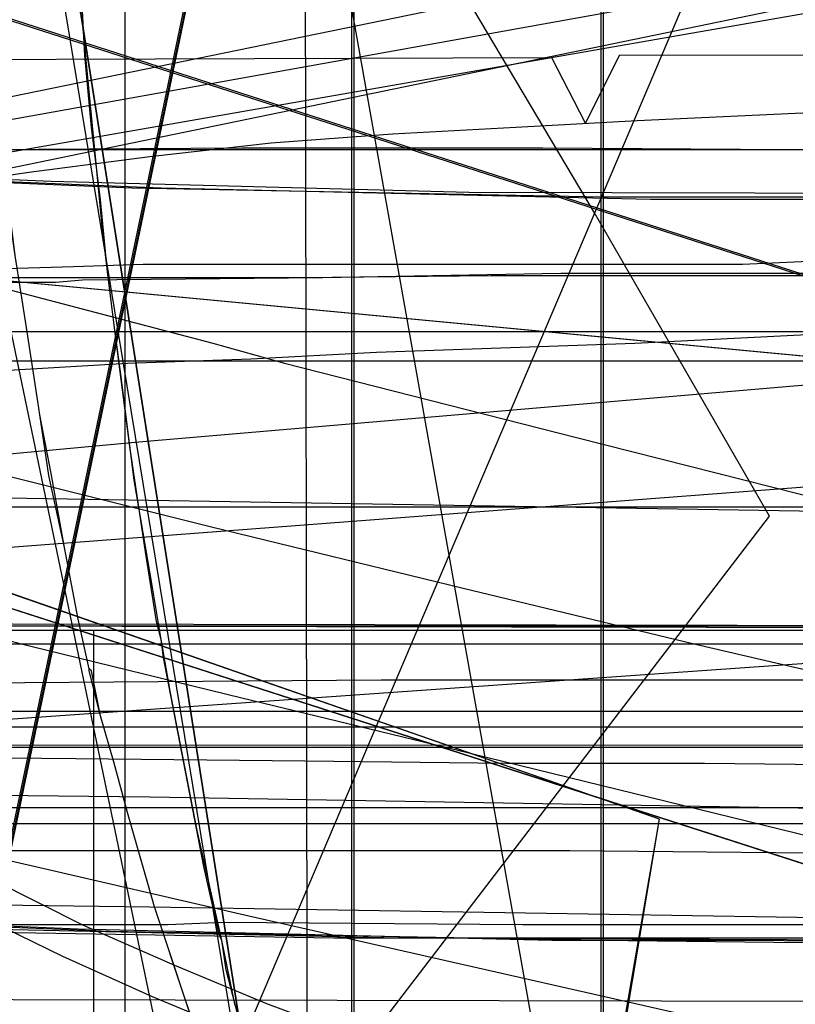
# Model space of a CAD drawing. Header units: millimetres. Extents: x 0 to 1231, y -1 to 564.
# Tile 124 of 163: x 65 to 100, y 52 to 96. Entities that reach past the tile are written whole.
import ezdxf

# ---------------------------------------------------------------- set-up
doc = ezdxf.new("R2010")
doc.units = ezdxf.units.MM
doc.layers.add('1', color=7, linetype='Continuous')

# ---------------------------------------------------------------- blocks, each defined once
blk = doc.blocks.new('PART001')
at = {"layer": '1'}
blk.add_lwpolyline([(763.1, 0), (763.1, 64.3), (0, 64.3), (0, 0)], close=True, dxfattribs=at)
blk = doc.blocks.new('PART002')
at = {"layer": '1'}
blk.add_lwpolyline([(0.2, 0), (739, 0.9), (739.3, 63.4), (0, 63.5)], close=True, dxfattribs=at)
blk = doc.blocks.new('PART005')
at = {"layer": '1'}
blk.add_lwpolyline([(13.4, 42.7), (17.4, 41.2), (13.4, 39.7), (0, 21), (30, 0), (93.8, 22.2), (91.4, 36.6), (90.8, 39.7), (87.6, 41.2), (90.8, 42.7), (91.4, 45.8), (93.8, 60.2), (30, 82.4), (0, 61.4)], close=True, dxfattribs=at)
blk = doc.blocks.new('PART006')
at = {"layer": '1'}
blk.add_lwpolyline([(176.1, 0), (176.1, 81.9), (0, 81.9), (0, 0)], close=True, dxfattribs=at)
blk = doc.blocks.new('PART007')
at = {"layer": '1'}
blk.add_lwpolyline([(2.2, 100.4), (2.9, 95.3), (3.7, 89.9), (4.6, 84.5), (5.3, 80.2), (40.1, 85.6), (41.1, 88.7), (43, 86.1), (142.1, 103.4)], dxfattribs=at)
blk = doc.blocks.new('PART008')
at = {"layer": '1'}
blk.add_lwpolyline([(196.6, 0), (196.6, 68.8), (0, 68.8), (0, 0)], close=True, dxfattribs=at)
blk = doc.blocks.new('PART009')
at = {"layer": '1'}
blk.add_lwpolyline([(227.4, 120.5), (0, 79.7), (4.2, 29.3), (14.4, 29.1), (15.5, 1.9), (43.5, 0.1), (45.1, 2.9), (46.5, 0), (72.7, 0), (104.4, 0.3), (136.2, 0.9), (138.5, 1), (149.9, 1.5), (163.2, 2.2)], dxfattribs=at)
blk = doc.blocks.new('PART010')
at = {"layer": '1'}
blk.add_lwpolyline([(173.9, 0.1), (174, 68.6), (0.4, 68.9), (0, 0)], close=True, dxfattribs=at)
blk = doc.blocks.new('PART015')
at = {"layer": '1'}
blk.add_lwpolyline([(281, 0), (289, 23.6), (7.3, 114.3), (0, 90.5)], close=True, dxfattribs=at)
blk = doc.blocks.new('PART016')
at = {"layer": '1'}
blk.add_lwpolyline([(106.4, 54.8), (82.2, 54.9), (63.6, 55.3)], dxfattribs=at)
blk = doc.blocks.new('PART017')
at = {"layer": '1'}
blk.add_lwpolyline([(737.9, 0), (737.9, 64.3), (0, 64.3), (0, 0)], close=True, dxfattribs=at)
blk = doc.blocks.new('PART019')
at = {"layer": '1'}
blk.add_lwpolyline([(609.6, 303.1), (526.4, 300), (447.8, 296.7), (366.9, 293.5), (242.2, 287.9), (192.2, 285.3), (143.7, 283.1), (142.2, 280.1), (140.7, 283), (106.6, 282.5), (71.1, 282.2), (0, 282.1), (0, 57.2), (71.1, 56.3), (140.6, 55.2), (142.1, 58.2), (143.5, 55.2), (194, 53.5), (257, 52.2), (317, 49.3), (377, 46.2), (503.2, 40.8), (557, 38.2)], dxfattribs=at)
blk = doc.blocks.new('PART021')
at = {"layer": '1'}
blk.add_lwpolyline([(0, 81.9), (0, 0), (176.1, 0), (176.1, 81.9)], close=True, dxfattribs=at)
blk = doc.blocks.new('PART024')
at = {"layer": '1'}
blk.add_lwpolyline([(363.2, 251.4), (295.9, 248), (262.2, 246.5), (228.5, 245.4), (203.7, 245.3), (202.2, 242.3), (200.7, 245.3), (0.1, 245.4), (0, 52.3), (101.1, 52.1), (151.7, 51.8), (200.8, 51.2), (202.4, 54.1), (202.4, 54), (202.6, 52.6), (202.7, 52.1), (203, 51.5), (203.4, 51.2), (203.6, 51.1), (203.9, 51.1), (216.8, 50.3), (300.7, 45.8), (384.6, 41.6)], dxfattribs=at)
blk = doc.blocks.new('PART028')
at = {"layer": '1'}
blk.add_lwpolyline([(3.7, 102), (5.9, 91), (7.1, 85.5), (8, 81.1), (42.6, 87.9), (43.5, 91), (45.5, 88.4), (144, 108.6)], dxfattribs=at)
blk = doc.blocks.new('PART030')
at = {"layer": '1'}
blk.add_lwpolyline([(0.2, 0), (707, 0.8), (707.3, 63.4), (0, 63.4)], close=True, dxfattribs=at)
blk = doc.blocks.new('PART031')
at = {"layer": '1'}
blk.add_lwpolyline([(120.9, 54.9), (79.3, 54.9), (37.7, 55.6)], dxfattribs=at)
blk = doc.blocks.new('PART032')
at = {"layer": '1'}
blk.add_lwpolyline([(627.5, 0), (627.5, 74.1), (0, 74.1), (0, 0)], close=True, dxfattribs=at)
blk = doc.blocks.new('PART033')
at = {"layer": '1'}
blk.add_lwpolyline([(68.6, 0), (68.6, 68.6), (0, 68.6), (0, 0)], close=True, dxfattribs=at)
blk = doc.blocks.new('PART036')
at = {"layer": '1'}
blk.add_lwpolyline([(91.2, 0), (91.2, 176.9), (4.9, 176.9), (0, 169.3), (0, 0)], close=True, dxfattribs=at)
blk = doc.blocks.new('PART037')
at = {"layer": '1'}
blk.add_lwpolyline([(174.5, 87.9), (85.3, 88.1), (66.7, 88.6), (47.8, 89.4)], dxfattribs=at)
blk = doc.blocks.new('PART039')
at = {"layer": '1'}
blk.add_lwpolyline([(609.6, 312.6), (526.4, 309.3), (447.8, 305.8), (366.9, 302.2), (242.2, 296.3), (192.2, 293.4), (143.7, 291.1), (142.3, 288.1), (140.7, 291.1), (106.7, 290.5), (71.1, 290.2), (0, 290.1), (0, 62), (71.1, 61.2), (140.6, 60), (142.2, 62.9), (143.6, 59.9), (194.1, 58.1), (257.1, 56.5), (317.1, 53.5), (377, 50.2), (503.3, 44.4), (557, 41.6)], dxfattribs=at)
blk = doc.blocks.new('PART041')
at = {"layer": '1'}
blk.add_lwpolyline([(121.9, 84.4), (86.3, 84.4), (77.8, 84.3), (53.1, 84.3)], dxfattribs=at)
blk = doc.blocks.new('PART043')
at = {"layer": '1'}
blk.add_lwpolyline([(218.1, 0.2), (218.3, 68.6), (0.4, 69), (0, 0)], close=True, dxfattribs=at)
blk = doc.blocks.new('PART045')
at = {"layer": '1'}
blk.add_lwpolyline([(395, 276), (337.1, 272.6), (279.2, 269.7), (221.2, 267.4), (164.8, 265.9), (163.3, 262.9), (161.8, 265.8), (122.7, 265.3), (82, 265.1), (0.7, 265.3), (0, 65.8), (81.4, 66.4), (122.1, 66.4), (161.3, 65.9), (162.8, 68.8), (164.2, 65.8), (200.5, 64.4), (238.3, 62.6), (313.9, 58.2), (389.4, 53)], dxfattribs=at)
blk = doc.blocks.new('PART048')
at = {"layer": '1'}
blk.add_lwpolyline([(108.7, 54.7), (97.8, 54.8), (89, 54.8), (67.9, 55.3), (46.5, 56.2)], dxfattribs=at)
blk = doc.blocks.new('PART049')
at = {"layer": '1'}
blk.add_lwpolyline([(218.2, 0.1), (218.3, 68.6), (0.4, 69), (0, 0)], close=True, dxfattribs=at)
blk = doc.blocks.new('PART050')
at = {"layer": '1'}
blk.add_lwpolyline([(0.3, 80.6), (3.2, 79), (0.2, 77.6), (0.2, 16.3), (3.2, 14.8), (0.2, 13.3), (0, 0), (88.9, 0.4), (90.4, 3.4), (91.8, 0.4), (178.2, 0.8), (178.6, 14.5), (175.7, 16), (178.7, 17.5), (178.7, 78.6), (175.7, 80.1), (178.7, 81.5), (179.1, 94.3), (92, 94.2), (90.5, 91.2), (89, 94.1), (0.7, 93.8)], close=True, dxfattribs=at)
blk = doc.blocks.new('PART052')
at = {"layer": '1'}
blk.add_lwpolyline([(182.1, 74.5), (173.4, 80.6), (0, 80.6), (0, 0), (182.6, 0)], close=True, dxfattribs=at)
blk = doc.blocks.new('PART055')
at = {"layer": '1'}
blk.add_lwpolyline([(100.2, 54.7), (91.1, 54.8), (69.3, 55.2), (47.1, 56.1)], dxfattribs=at)
blk = doc.blocks.new('PART056')
at = {"layer": '1'}
blk.add_lwpolyline([(201.1, 48.4), (201.4, 52.4), (201.4, 52.6), (201.6, 56.3), (201.7, 60.2), (201.9, 68.1), (202, 71.2), (28.4, 87.6), (0, 62.5), (15.9, 45.3), (20.2, 43.8), (15.9, 42.3), (0, 25.2), (28.4, 0), (202, 16.5), (201.4, 35.1), (200.9, 42.3), (197.8, 43.8), (200.9, 45.3)], close=True, dxfattribs=at)
blk = doc.blocks.new('PART057')
at = {"layer": '1'}
blk.add_lwpolyline([(173.9, 0.1), (174.1, 68.6), (0.4, 68.9), (0, 0)], close=True, dxfattribs=at)
blk = doc.blocks.new('PART063')
at = {"layer": '1'}
blk.add_lwpolyline([(226.8, 122.6), (0, 75.8), (5.1, 29.6), (15.3, 29.7), (17.2, 0.9), (44.8, 0.1), (46.3, 3), (47.7, 0.1), (62, 0), (86.7, 0.1), (111.3, 0.5), (120.8, 0.9), (134.1, 1.6), (135.4, 1.7), (137.9, 1.8), (141.6, 2.1), (145.4, 2.3), (153, 2.9), (156.8, 3.3)], dxfattribs=at)
blk = doc.blocks.new('PART064')
at = {"layer": '1'}
blk.add_lwpolyline([(0.3, 80.6), (3.2, 79), (0.2, 77.6), (0.3, 16.2), (3.2, 14.7), (0.2, 13.3), (0, 0), (88.9, 0.4), (90.3, 3.4), (91.8, 0.4), (178.2, 0.8), (178.6, 14.5), (175.7, 16), (178.6, 17.5), (178.6, 78.6), (175.7, 80.1), (178.7, 81.5), (179.1, 94.3), (92, 94.2), (90.5, 91.2), (89, 94.1), (0.7, 93.8)], close=True, dxfattribs=at)
blk = doc.blocks.new('PART065')
at = {"layer": '1'}
blk.add_lwpolyline([(7.3, 114.4), (0, 90.5), (280.9, 0), (289, 23.6)], close=True, dxfattribs=at)
blk = doc.blocks.new('PART066')
at = {"layer": '1'}
blk.add_lwpolyline([(102, 87.8), (93.4, 87.8), (71.6, 88.3), (49.4, 89.2)], dxfattribs=at)
blk = doc.blocks.new('PART071')
at = {"layer": '1'}
blk.add_lwpolyline([(201.1, 48.4), (201.4, 52.4), (201.4, 52.6), (201.6, 56.3), (201.7, 60.2), (201.9, 68.1), (201.9, 71.2), (28.4, 87.6), (0, 62.5), (15.9, 45.3), (20.2, 43.8), (15.9, 42.4), (0, 25.2), (28.4, 0), (201.9, 16.4), (201.4, 35.1), (200.9, 42.4), (197.8, 43.8), (200.9, 45.3)], close=True, dxfattribs=at)
blk = doc.blocks.new('PART072')
at = {"layer": '1'}
blk.add_lwpolyline([(0, 146.8), (23.1, 0), (92.3, 1.9), (76.7, 40.7), (75.2, 44.9), (73.4, 50), (71.3, 56.3), (70.1, 60.5), (69.5, 62.7), (68.9, 64.8), (68.4, 66.8), (68.4, 66.9), (67.9, 69.1), (67.3, 72.3), (66.6, 75.5), (66.2, 78.2), (66.1, 78.8), (65.6, 82.1), (65.1, 85.3), (64.3, 90.8), (63.9, 94.7), (63.7, 96.2)], dxfattribs=at)
blk = doc.blocks.new('PART074')
at = {"layer": '1'}
blk.add_lwpolyline([(281, 0), (289, 23.6), (7.3, 114.3), (0, 90.5)], close=True, dxfattribs=at)
blk = doc.blocks.new('PART075')
at = {"layer": '1'}
blk.add_lwpolyline([(7.3, 114.3), (0, 90.5), (281, 0), (289, 23.6)], close=True, dxfattribs=at)
blk = doc.blocks.new('PART077')
at = {"layer": '1'}
blk.add_lwpolyline([(29.9, 0), (93.8, 22.2), (91.3, 36.6), (90.8, 39.7), (87.6, 41.2), (90.8, 42.7), (91.3, 45.8), (93.8, 60.2), (29.9, 82.4), (0, 61.4), (13.3, 42.7), (17.3, 41.2), (13.3, 39.7), (0, 21)], close=True, dxfattribs=at)
blk = doc.blocks.new('PART079')
at = {"layer": '1'}
blk.add_lwpolyline([(44.6, 0), (52.7, 2.3), (85.7, 9), (95.3, 10.9), (72.2, 140.7), (62.4, 142.7), (32.1, 120.5), (26.4, 125.5), (1.4, 125.7), (0, 116.4), (20.1, 1.2)], close=True, dxfattribs=at)
blk = doc.blocks.new('PART080')
at = {"layer": '1'}
blk.add_lwpolyline([(235.4, 76.6), (0, 60.1), (2.6, 29.2), (12.7, 29.1), (13.8, 2), (41.9, 0.1), (43.4, 3), (44.8, 0), (71, 0.1), (102.8, 0.3), (134.5, 0.9), (141.8, 1.3), (153.9, 1.8), (158.7, 2.1)], dxfattribs=at)
blk = doc.blocks.new('PART081')
at = {"layer": '1'}
blk.add_lwpolyline([(196.5, 0), (196.5, 68.6), (0, 68.6), (0, 0)], close=True, dxfattribs=at)
blk = doc.blocks.new('PART086')
at = {"layer": '1'}
blk.add_lwpolyline([(114.5, 55.5), (87.7, 55.5), (74.4, 55.6), (71.9, 55.5), (61, 55.5)], dxfattribs=at)
blk = doc.blocks.new('PART089')
at = {"layer": '1'}
blk.add_lwpolyline([(215.6, 87.9), (91.3, 87.9), (70.3, 88.3), (48.9, 89.2)], dxfattribs=at)
blk = doc.blocks.new('PART090')
at = {"layer": '1'}
blk.add_lwpolyline([(211.2, 83.4), (0.3, 67.4), (0, 22.2), (9.8, 21.2), (9.7, 1.6), (29.9, 0.4), (31.5, 3.2), (32.8, 0.2), (42.6, 0), (54.6, 0.2), (83.8, 0.3), (110.1, 1.1), (136.8, 3.5), (146, 4.6), (155.2, 5.8), (164.4, 6.9)], dxfattribs=at)
blk = doc.blocks.new('PART093')
at = {"layer": '1'}
blk.add_lwpolyline([(82.9, 1.7), (60, 147), (0, 146.8), (23.1, 0)], close=True, dxfattribs=at)
blk = doc.blocks.new('PART094')
at = {"layer": '1'}
blk.add_lwpolyline([(196.6, 0), (196.6, 68.6), (0, 68.6), (0, 0)], close=True, dxfattribs=at)
blk = doc.blocks.new('PART096')
at = {"layer": '1'}
blk.add_lwpolyline([(68.6, 0), (68.6, 68.6), (0, 68.6), (0, 0)], close=True, dxfattribs=at)
blk = doc.blocks.new('PART099')
at = {"layer": '1'}
blk.add_lwpolyline([(44.6, 0), (52.7, 2.3), (85.7, 9), (95.3, 10.9), (72.2, 140.7), (62.4, 142.7), (32.1, 120.5), (26.4, 125.5), (1.4, 125.7), (0, 116.4), (20.1, 1.2)], close=True, dxfattribs=at)
blk = doc.blocks.new('PART101')
at = {"layer": '1'}
blk.add_lwpolyline([(75.3, 50.4), (74.5, 53.5), (74.3, 54.8), (73.9, 56.6), (73.2, 59.7), (72, 65.9), (71.6, 68.2), (71.4, 69), (70.9, 72.1), (70.2, 76.8), (69.6, 81.5), (69.5, 82.2), (69, 86.3), (68.7, 89.4), (68.4, 92.6), (68.1, 95.7), (68, 96.2)], dxfattribs=at)
blk = doc.blocks.new('PART102')
at = {"layer": '1'}
blk.add_lwpolyline([(74.9, 51.9), (74.3, 54.8), (74.2, 55), (73.5, 58.1), (71.7, 67.4), (71.6, 68.2), (71.2, 70.6), (70.4, 75.3), (69.8, 80), (69.5, 82.2), (69.2, 84.7), (68.9, 87.8), (68.5, 91), (68.2, 94.2), (68.1, 96.2)], dxfattribs=at)
blk = doc.blocks.new('PART108')
at = {"layer": '1'}
blk.add_lwpolyline([(147.2, 84.5), (89.4, 84.5), (78.8, 84.3), (68.1, 84.2), (66.9, 84.1), (54.7, 84.1)], dxfattribs=at)
blk = doc.blocks.new('PART110')
at = {"layer": '1'}
blk.add_lwpolyline([(216.9, 72), (3.1, 75.5), (0, 30.5), (9.7, 29.5), (8.4, 10), (25.5, 7.6), (32.2, 6.9), (33.9, 9.7), (35.2, 6.7), (57.7, 4.6), (98.9, 1.9), (118.4, 0.8), (121.5, 0.7), (129.3, 0.3), (135.6, 0.1), (138.7, 0.1), (143.4, 0), (152.8, 0), (159.3, 0.2)], dxfattribs=at)
blk = doc.blocks.new('PART112')
at = {"layer": '1'}
blk.add_lwpolyline([(82.9, 1.6), (60, 146.9), (0, 146.8), (23.1, 0)], close=True, dxfattribs=at)
blk = doc.blocks.new('PART113')
at = {"layer": '1'}
blk.add_lwpolyline([(176.1, 0), (176.1, 81.9), (0, 81.9), (0, 0)], close=True, dxfattribs=at)
blk = doc.blocks.new('PART115')
at = {"layer": '1'}
blk.add_lwpolyline([(12.8, 96.4), (13.3, 91.9), (13.7, 87.3), (13.8, 85.3), (14, 82.8), (14.3, 78.2), (14.6, 72.1), (14.3, 54.7), (14, 36.7), (16.9, 35.2), (14, 33.7), (14.1, 6.1), (53.8, 0), (65.3, 27.1), (63.2, 29.6), (66.5, 29.8), (101.3, 111.6)], dxfattribs=at)
blk = doc.blocks.new('PART116')
at = {"layer": '1'}
blk.add_lwpolyline([(91.2, 0), (91.2, 176.9), (4.9, 176.9), (0, 169.3), (0, 0)], close=True, dxfattribs=at)
blk = doc.blocks.new('PART119')
at = {"layer": '1'}
blk.add_lwpolyline([(91.3, 176.9), (4.9, 176.9), (0, 169.3), (0, 0), (91.3, 0)], close=True, dxfattribs=at)
blk = doc.blocks.new('PART120')
at = {"layer": '1'}
blk.add_lwpolyline([(7.6, 97.7), (8.4, 94.6), (9.8, 89.5), (10.9, 85.4), (14.5, 68.9), (15.4, 63.7), (16.3, 54.8), (16.1, 44.3), (18.9, 42.5), (15.7, 41.4), (9.8, 14.3), (42.6, 0), (59.7, 22.7), (58.2, 25.6), (61.4, 25), (98.7, 73.7), (90.9, 87.2), (83.9, 99)], dxfattribs=at)
blk = doc.blocks.new('PART121')
at = {"layer": '1'}
blk.add_lwpolyline([(0, 146.8), (23.1, 0), (92.3, 1.9), (76.7, 40.8), (76, 42.8), (74.1, 48), (73.4, 50.1), (72.7, 52.1), (71.3, 56.3), (70.1, 60.5), (69.5, 62.7), (68.9, 64.8), (68.5, 66.8), (68.4, 66.9), (67.9, 69.1), (67.3, 72.3), (66.7, 75.6), (66.2, 78.2), (66.1, 78.8), (65.6, 82.1), (65.1, 85.3), (64.4, 90.8), (63.9, 94.7), (63.7, 96.2)], dxfattribs=at)
blk = doc.blocks.new('PART122')
at = {"layer": '1'}
blk.add_lwpolyline([(78.2, 0.2), (77.9, 179.2), (0, 179.3), (0, 0)], close=True, dxfattribs=at)
blk = doc.blocks.new('PART126')
at = {"layer": '1'}
blk.add_lwpolyline([(78.2, 0.2), (77.9, 179.2), (0, 179.3), (0, 0)], close=True, dxfattribs=at)
blk = doc.blocks.new('PART128')
at = {"layer": '1'}
blk.add_lwpolyline([(82.9, 1.6), (60, 140.7), (0, 140.6), (23.1, 0)], close=True, dxfattribs=at)
blk = doc.blocks.new('PART137')
at = {"layer": '1'}
blk.add_lwpolyline([(13.2, 97.5), (20.1, 95.6), (27.3, 93.7), (34.7, 91.7), (42.3, 89.7), (50.1, 87.6), (57.9, 85.6), (73.9, 81.4), (77.1, 80.5), (90.1, 77.2), (106.3, 73.1), (122.3, 69.2), (136.1, 65.9), (149.7, 62.7), (176.6, 56.2)], dxfattribs=at)
blk = doc.blocks.new('PART144')
at = {"layer": '1'}
blk.add_lwpolyline([(0.2, 262), (0.2, 219.2), (0.1, 214.2), (0.1, 104.1), (0, 98.2), (0, 71.1), (3.9, 71.3), (7.6, 71.6), (14.7, 72.2), (21.4, 72.7), (28, 73.2), (38.3, 74.1), (49, 75), (59.7, 76), (70.6, 77), (101, 79.6), (131.1, 82.1), (161, 84.7), (191, 87.6), (201, 88.6), (211.1, 89.5), (221.1, 90.3), (231.2, 90.8), (243.8, 91)], dxfattribs=at)
blk = doc.blocks.new('PART147')
at = {"layer": '1'}
blk.add_lwpolyline([(34.3, 256), (0, 92.5), (4.5, 91.3), (14.1, 88.7), (19.2, 87.3), (29.6, 84.6), (40.4, 81.7), (51.5, 78.8), (73.9, 73.2), (85, 70.5), (95.4, 68), (105.7, 65.6), (125.9, 60.9), (150.4, 54.9), (167, 50.7), (175, 48.7), (199.7, 42.6), (224.5, 36.7), (241.3, 33)], dxfattribs=at)
blk = doc.blocks.new('PART148')
at = {"layer": '1'}
blk.add_lwpolyline([(70, 0), (70, 200), (0, 200), (0, 0)], close=True, dxfattribs=at)
blk = doc.blocks.new('PART149')
at = {"layer": '1'}
blk.add_lwpolyline([(70, 200), (0, 200), (0, 0), (70, 0)], close=True, dxfattribs=at)
blk = doc.blocks.new('PART152')
at = {"layer": '1'}
blk.add_lwpolyline([(0, 306), (0, 58.5), (3.8, 58.6), (14.3, 58.6), (20.7, 58.7), (26.7, 58.7), (32.5, 58.8), (89.8, 58.8), (100.5, 58.7), (111.3, 58.7), (132.9, 58.6), (187.7, 58.6), (241.5, 58.2), (269.7, 57.7), (298, 57), (354.8, 55.4)], dxfattribs=at)
blk = doc.blocks.new('PART155')
at = {"layer": '1'}
blk.add_lwpolyline([(201.2, 0), (201.2, 68), (0, 68), (0, 0)], close=True, dxfattribs=at)
blk = doc.blocks.new('PART156')
at = {"layer": '1'}
blk.add_lwpolyline([(30.6, 100.1), (32.2, 93.9), (33.2, 90.8), (34.3, 87.9), (36.3, 83.5), (38.6, 79.2), (41.3, 75), (42.8, 73), (44.4, 71.2), (47.3, 68.7), (50.4, 66.4), (55.3, 62.9), (60.3, 59.6), (64.1, 57.5), (68.1, 55.5), (72.2, 53.7), (76.3, 52), (86.5, 48.2), (96.9, 44.6), (109.5, 40.7), (122.2, 37), (140.4, 32.2), (149.5, 29.9), (158.7, 27.8)], dxfattribs=at)
blk = doc.blocks.new('PART158')
at = {"layer": '1'}
blk.add_lwpolyline([(132.3, 0), (132.3, 60.7), (0, 60.7), (0, 0)], close=True, dxfattribs=at)
blk = doc.blocks.new('PART161')
at = {"layer": '1'}
blk.add_lwpolyline([(54.2, 7.5), (82, 140.8), (29.3, 140.7), (0, 0)], close=True, dxfattribs=at)
blk = doc.blocks.new('PART162')
at = {"layer": '1'}
blk.add_lwpolyline([(195, 0), (195, 90), (0, 90), (0, 0)], close=True, dxfattribs=at)
blk = doc.blocks.new('PART165')
at = {"layer": '1'}
blk.add_lwpolyline([(0, 0), (697.5, 0), (697.5, 65), (0, 65)], close=True, dxfattribs=at)
blk = doc.blocks.new('PART173')
at = {"layer": '1'}
blk.add_lwpolyline([(80.1, 0), (80.1, 182), (0, 182), (0, 0)], close=True, dxfattribs=at)
blk = doc.blocks.new('PART177')
at = {"layer": '1'}
blk.add_lwpolyline([(70, 0), (70, 140), (0, 140), (0, 0)], close=True, dxfattribs=at)
blk = doc.blocks.new('PART182')
at = {"layer": '1'}
blk.add_lwpolyline([(0, 0), (570, 0), (570, 65), (0, 65)], close=True, dxfattribs=at)
blk = doc.blocks.new('PART184')
at = {"layer": '1'}
blk.add_lwpolyline([(133, 0), (133, 60), (0, 60), (0, 0)], close=True, dxfattribs=at)
blk = doc.blocks.new('PART191')
at = {"layer": '1'}
blk.add_lwpolyline([(82, 140.9), (27.8, 133.3), (0, 0), (52.6, 0.1)], close=True, dxfattribs=at)
blk = doc.blocks.new('PART197')
at = {"layer": '1'}
blk.add_lwpolyline([(102.1, 85.1), (97.5, 84.9), (70.8, 84.9), (67.7, 84.8), (64.7, 84.7)], dxfattribs=at)
blk = doc.blocks.new('PART200')
at = {"layer": '1'}
blk.add_lwpolyline([(80.2, 0), (80.2, 182), (0, 182), (0, 0)], close=True, dxfattribs=at)
blk = doc.blocks.new('PART203')
at = {"layer": '1'}
blk.add_lwpolyline([(56.7, 70.2), (65.8, 67.9), (75.2, 65.6), (84.7, 63.3), (103.5, 58.7)], dxfattribs=at)
blk = doc.blocks.new('PART206')
at = {"layer": '1'}
blk.add_lwpolyline([(56.8, 60.2), (66, 58.1), (75.5, 55.9), (94.5, 51.6), (103.9, 49.5)], dxfattribs=at)
blk = doc.blocks.new('PART208')
at = {"layer": '1'}
blk.add_lwpolyline([(0, 0), (675, 0), (675, 65), (0, 65)], close=True, dxfattribs=at)
blk = doc.blocks.new('PART210')
at = {"layer": '1'}
blk.add_lwpolyline([(30.4, 98.7), (32, 92.4), (32.9, 89.4), (34, 86.4), (35.9, 82), (38.2, 77.8), (40.8, 73.6), (42.2, 71.6), (43.9, 69.8), (46.7, 67.3), (49.8, 65), (54.6, 61.5), (59.5, 58.2), (63.3, 56), (67.2, 54.1), (71.2, 52.3), (75.3, 50.6), (85.1, 46.8), (94.9, 43.4), (106.9, 39.5)], dxfattribs=at)
blk = doc.blocks.new('PART215')
at = {"layer": '1'}
blk.add_lwpolyline([(103.7, 91.8), (92.8, 91.3), (87.4, 91), (81.9, 90.7), (76.5, 90.3), (71.1, 89.7), (65.7, 89), (60.3, 88.2)], dxfattribs=at)
blk = doc.blocks.new('PART218')
at = {"layer": '1'}
blk.add_lwpolyline([(54.1, 7.6), (81.9, 140.8), (29.3, 140.7), (0, 0)], close=True, dxfattribs=at)
blk = doc.blocks.new('PART220')
at = {"layer": '1'}
blk.add_lwpolyline([(0.7, 290.6), (0, 63.8), (4.2, 63.7), (8.5, 63.7), (13, 63.6), (17.6, 63.5), (27.2, 63.4), (37.1, 63.2), (67.8, 62.9), (78, 62.8), (87, 62.7), (95.8, 62.7), (113.3, 62.5), (139.2, 61.8), (165.3, 60.9), (225, 59.1), (279.1, 57.7), (332, 56.3), (355.4, 55.7)], dxfattribs=at)
blk = doc.blocks.new('PART223')
at = {"layer": '1'}
blk.add_lwpolyline([(80.2, 0), (80.2, 182.1), (0, 182.1), (0, 0)], close=True, dxfattribs=at)
blk = doc.blocks.new('PART228')
at = {"layer": '1'}
blk.add_lwpolyline([(0, 269.9), (0.6, 77.2), (5.4, 77.4), (9.8, 77.6), (13.9, 77.8), (17.7, 78), (21.3, 78.2), (24.6, 78.4), (27.7, 78.5), (30.5, 78.7), (33.3, 78.8), (35.9, 78.9), (40.7, 79.2), (45.4, 79.4), (50, 79.6), (54.8, 79.8), (59.7, 80), (64.8, 80.2), (70.1, 80.5), (75.6, 80.7), (81.2, 81), (92.7, 81.4), (104.8, 82)], dxfattribs=at)
blk = doc.blocks.new('PART231')
at = {"layer": '1'}
blk.add_lwpolyline([(0, 326.5), (1.4, 88.9), (6.3, 89.1), (11.6, 89.2), (17.1, 89.3), (22.9, 89.4), (29, 89.6), (35.2, 89.7), (48.2, 89.9), (61.6, 90), (75.2, 90.1), (88.6, 90.1), (101.8, 90), (114.2, 89.8), (126.5, 89.6), (139, 89.5), (156.7, 89.1), (174.3, 88.6), (190.2, 88.3), (206.1, 88.1), (237.2, 87.4)], dxfattribs=at)
blk = doc.blocks.new('PART234')
at = {"layer": '1'}
blk.add_lwpolyline([(0, 0), (583.1, 0), (583.1, 65), (0, 65)], close=True, dxfattribs=at)
blk = doc.blocks.new('PART237')
at = {"layer": '1'}
blk.add_lwpolyline([(54.2, 133.3), (0, 140.8), (29.3, 0.1), (82, 0)], close=True, dxfattribs=at)
blk = doc.blocks.new('PART239')
at = {"layer": '1'}
blk.add_lwpolyline([(201.2, 0), (201.2, 68), (0, 68), (0, 0)], close=True, dxfattribs=at)

msp = doc.modelspace()

# ---------------------------------------------------------------- block references
for name in ['PART115', 'PART231', 'PART120', 'PART152', 'PART220', 'PART045', 'PART039', 'PART210', 'PART019', 'PART156', 'PART228', 'PART024', 'PART144', 'PART028', 'PART007', 'PART137', 'PART147', 'PART203', 'PART148', 'PART149', 'PART206', 'PART223', 'PART173', 'PART200', 'PART122', 'PART126', 'PART036', 'PART116', 'PART119', 'PART072', 'PART093', 'PART121', 'PART112', 'PART079', 'PART099', 'PART101', 'PART102', 'PART191', 'PART161', 'PART218', 'PART237', 'PART128', 'PART177', 'PART063', 'PART009', 'PART065', 'PART015', 'PART074', 'PART075', 'PART215', 'PART197', 'PART066', 'PART037', 'PART089', 'PART050', 'PART064', 'PART041', 'PART162', 'PART108', 'PART056', 'PART071', 'PART090', 'PART005', 'PART077', 'PART006', 'PART021', 'PART113', 'PART052', 'PART080', 'PART110', 'PART032', 'PART043', 'PART049', 'PART010', 'PART057', 'PART008', 'PART033', 'PART081', 'PART094', 'PART096', 'PART155', 'PART239', 'PART165', 'PART182', 'PART208', 'PART234', 'PART001', 'PART017', 'PART002', 'PART030', 'PART048', 'PART016', 'PART055', 'PART086', 'PART031', 'PART158', 'PART184']:
    msp.add_blockref(name, (0, 0))

doc.saveas('drawing.dxf')
